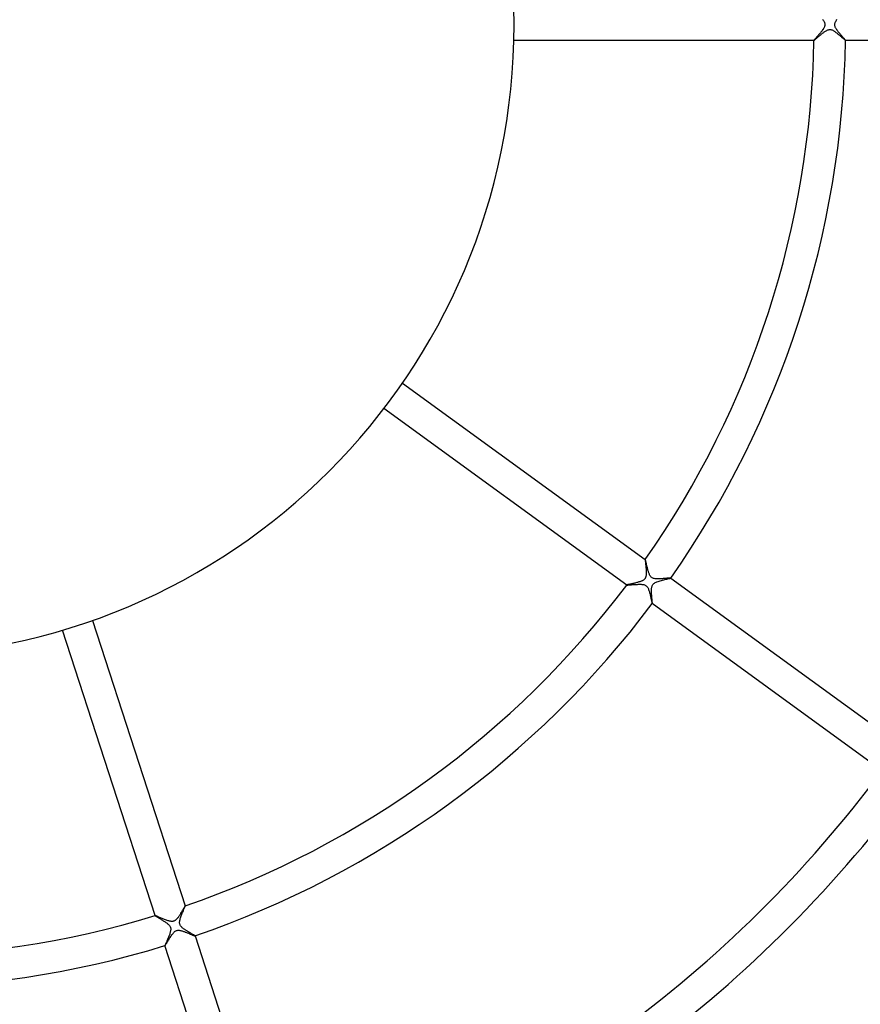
# Model space of a CAD drawing. Header units: millimetres. Extents: x -660 to 660, y -630 to 630.
# Tile 75 of 125: x 17 to 124, y -124 to 1. Entities that reach past the tile are written whole.
import ezdxf

# ---------------------------------------------------------------- set-up
doc = ezdxf.new("R2010")
doc.units = ezdxf.units.MM
doc.layers.add('HIDDEN', color=7, linetype='Continuous')
doc.layers.add('THICK', color=7, linetype='Continuous')

msp = doc.modelspace()

# ---------------------------------------------------------------- linework, layer by layer
at = {"layer": 'HIDDEN'}
for p, q in [((119.07, 0.71), (119.13, 0.62)), ((119.13, 0.62), (119.19, 0.54)), ((119.19, 0.54), (119.24, 0.45)), ((119.24, 0.45), (119.28, 0.37)), ((119.28, 0.37), (119.31, 0.3)), ((119.31, 0.3), (119.34, 0.23)), ((119.34, 0.23), (119.36, 0.16)), ((119.36, 0.16), (119.37, 0.11)), ((119.37, 0.11), (119.37, 0.05)), ((119.37, 0.05), (119.38, 0)), ((119.38, 0), (119.37, -0.05)), ((120.62, 0), (120.63, 0.05)), ((120.63, 0.1), (120.64, 0.16)), ((120.63, 0.05), (120.63, 0.1)), ((120.64, 0.16), (120.66, 0.21)), ((120.66, 0.21), (120.68, 0.27)), ((120.68, 0.27), (120.71, 0.34)), ((120.71, 0.34), (120.74, 0.41)), ((120.74, 0.41), (120.79, 0.5)), ((120.79, 0.5), (120.84, 0.58)), ((120.84, 0.58), (120.9, 0.67)), ((118.66, -1.21), (118.58, -1.3)), ((118.73, -1.13), (118.66, -1.21)), ((118.81, -1.04), (118.73, -1.13)), ((118.88, -0.95), (118.81, -1.04)), ((118.95, -0.86), (118.88, -0.95)), ((119.02, -0.77), (118.95, -0.86)), ((119.09, -0.68), (119.02, -0.77)), ((119.15, -0.6), (119.09, -0.68)), ((119.2, -0.51), (119.15, -0.6)), ((119.25, -0.43), (119.2, -0.51)), ((119.29, -0.35), (119.25, -0.43)), ((119.32, -0.28), (119.29, -0.35)), ((119.34, -0.21), (119.32, -0.28)), ((119.36, -0.16), (119.34, -0.21)), ((119.37, -0.11), (119.36, -0.16)), ((119.37, -0.05), (119.37, -0.11)), ((120.63, -0.06), (120.62, 0)), ((120.63, -0.11), (120.63, -0.06)), ((120.65, -0.17), (120.63, -0.11)), ((120.67, -0.24), (120.65, -0.17)), ((120.69, -0.31), (120.67, -0.24)), ((120.73, -0.39), (120.69, -0.31)), ((120.77, -0.47), (120.73, -0.39)), ((120.82, -0.55), (120.77, -0.47)), ((120.88, -0.64), (120.82, -0.55)), ((120.94, -0.73), (120.88, -0.64)), ((121.01, -0.81), (120.94, -0.73)), ((121.07, -0.9), (121.01, -0.81)), ((121.14, -0.99), (121.07, -0.9)), ((121.22, -1.08), (121.14, -0.99)), ((121.29, -1.17), (121.22, -1.08)), ((121.36, -1.26), (121.29, -1.17)), ((117.99, -1.99), (117.98, -2)), ((117.98, -2), (117.98, -2)), ((117.98, -2), (117.98, -2)), ((117.98, -2), (117.98, -2)), ((117.98, -2), (117.98, -2)), ((117.98, -2), (117.98, -2)), ((117.98, -2), (117.99, -2)), ((118, -1.97), (117.99, -1.99)), ((118.02, -1.94), (118, -1.97)), ((118.05, -1.9), (118.02, -1.94)), ((118.09, -1.86), (118.05, -1.9)), ((118.14, -1.8), (118.09, -1.86)), ((118.19, -1.75), (118.14, -1.8)), ((118.25, -1.68), (118.19, -1.75)), ((118.31, -1.61), (118.25, -1.68)), ((118.37, -1.54), (118.31, -1.61)), ((118.44, -1.46), (118.37, -1.54)), ((118.51, -1.38), (118.44, -1.46)), ((118.58, -1.3), (118.51, -1.38)), ((121.44, -1.34), (121.36, -1.26)), ((121.5, -1.42), (121.44, -1.34)), ((121.57, -1.5), (121.5, -1.42)), ((121.63, -1.57), (121.57, -1.5)), ((121.69, -1.64), (121.63, -1.57)), ((121.75, -1.7), (121.69, -1.64)), ((121.8, -1.76), (121.75, -1.7)), ((121.85, -1.82), (121.8, -1.76)), ((121.89, -1.87), (121.85, -1.82)), ((121.92, -1.91), (121.89, -1.87)), ((121.95, -1.94), (121.92, -1.91)), ((121.97, -1.97), (121.95, -1.94)), ((121.98, -1.99), (121.97, -1.97)), ((121.98, -2), (121.98, -1.99)), ((121.98, -2), (121.98, -2)), ((121.98, -2), (121.98, -2)), ((121.98, -2), (121.98, -2)), ((121.98, -2), (121.98, -2)), ((121.98, -2), (121.98, -2)), ((121.98, -2), (121.98, -2)), ((96.63, -67.73), (96.62, -67.73)), ((96.62, -67.73), (96.62, -67.73)), ((96.62, -67.73), (96.62, -67.75)), ((96.62, -67.75), (96.62, -67.78)), ((96.62, -67.78), (96.62, -67.82)), ((96.62, -67.82), (96.63, -67.88)), ((96.63, -67.73), (96.63, -67.73)), ((96.63, -67.73), (96.63, -67.73)), ((96.63, -67.73), (96.63, -67.73)), ((96.63, -67.73), (96.63, -67.73)), ((96.63, -67.88), (96.63, -67.95)), ((96.63, -67.95), (96.64, -68.04)), ((96.64, -68.04), (96.65, -68.13)), ((96.65, -68.13), (96.66, -68.23)), ((96.66, -68.23), (96.67, -68.34)), ((96.67, -68.34), (96.68, -68.45)), ((96.68, -68.45), (96.69, -68.57)), ((96.69, -68.57), (96.7, -68.69)), ((96.7, -68.69), (96.71, -68.81)), ((96.71, -68.81), (96.72, -68.94)), ((96.73, -69.74), (96.71, -69.84)), ((96.72, -68.94), (96.73, -69.06)), ((96.73, -69.06), (96.74, -69.18)), ((96.74, -69.64), (96.73, -69.74)), ((96.74, -69.18), (96.74, -69.3)), ((96.74, -69.3), (96.74, -69.42)), ((96.74, -69.42), (96.74, -69.53)), ((96.74, -69.53), (96.74, -69.64)), ((94.3, -70.95), (94.28, -70.96)), ((94.28, -70.96), (94.28, -70.97)), ((94.28, -70.96), (94.28, -70.96)), ((94.28, -70.97), (94.28, -70.97)), ((94.28, -70.97), (94.28, -70.97)), ((94.28, -70.97), (94.28, -70.97)), ((94.28, -70.97), (94.28, -70.97)), ((94.28, -70.97), (94.28, -70.97)), ((94.33, -70.94), (94.3, -70.95)), ((94.36, -70.94), (94.33, -70.94)), ((94.4, -70.92), (94.36, -70.94)), ((94.45, -70.91), (94.4, -70.92)), ((94.51, -70.9), (94.45, -70.91)), ((94.58, -70.89), (94.51, -70.9)), ((94.65, -70.87), (94.58, -70.89)), ((94.72, -70.85), (94.65, -70.87)), ((94.8, -70.84), (94.72, -70.85)), ((94.89, -70.82), (94.8, -70.84)), ((94.98, -70.8), (94.89, -70.82)), ((95.07, -70.78), (94.98, -70.8)), ((95.16, -70.76), (95.07, -70.78)), ((95.26, -70.73), (95.16, -70.76)), ((95.36, -70.71), (95.26, -70.73)), ((95.45, -70.69), (95.36, -70.71)), ((95.55, -70.66), (95.45, -70.69)), ((95.65, -70.64), (95.55, -70.66)), ((95.74, -70.61), (95.65, -70.64)), ((95.83, -70.58), (95.74, -70.61)), ((95.92, -70.56), (95.83, -70.58)), ((96.01, -70.53), (95.92, -70.56)), ((96.09, -70.49), (96.01, -70.53)), ((96.17, -70.46), (96.09, -70.49)), ((96.25, -70.43), (96.17, -70.46)), ((96.32, -70.39), (96.25, -70.43)), ((96.38, -70.35), (96.32, -70.39)), ((96.43, -70.32), (96.38, -70.35)), ((96.47, -70.28), (96.43, -70.32)), ((96.5, -70.25), (96.47, -70.28)), ((96.54, -70.21), (96.5, -70.25)), ((96.57, -70.18), (96.54, -70.21)), ((96.6, -70.13), (96.57, -70.18)), ((96.63, -70.09), (96.6, -70.13)), ((96.65, -70.04), (96.63, -70.09)), ((96.67, -69.98), (96.65, -70.04)), ((96.69, -69.92), (96.67, -69.98)), ((96.71, -69.84), (96.69, -69.92)), ((97.48, -71.13), (97.51, -71.05)), ((97.51, -71.05), (97.54, -70.97)), ((97.54, -70.97), (97.59, -70.9)), ((97.59, -70.9), (97.64, -70.84)), ((97.64, -70.84), (97.7, -70.78)), ((97.7, -70.78), (97.78, -70.72)), ((97.78, -70.72), (97.87, -70.66)), ((97.87, -70.66), (97.99, -70.61)), ((97.99, -70.61), (98.11, -70.56)), ((98.11, -70.56), (98.24, -70.51)), ((98.24, -70.51), (98.38, -70.47)), ((98.38, -70.47), (98.52, -70.43)), ((98.52, -70.43), (98.66, -70.39)), ((98.66, -70.39), (98.81, -70.35)), ((98.81, -70.35), (98.96, -70.31)), ((98.96, -70.31), (99.1, -70.28)), ((99.1, -70.28), (99.24, -70.24)), ((99.24, -70.24), (99.37, -70.21)), ((99.37, -70.21), (99.49, -70.19)), ((99.49, -70.19), (99.59, -70.16)), ((99.59, -70.16), (99.68, -70.14)), ((99.68, -70.14), (99.75, -70.12)), ((99.75, -70.12), (99.81, -70.11)), ((99.81, -70.11), (99.85, -70.09)), ((99.85, -70.09), (99.86, -70.08)), ((99.86, -70.08), (99.86, -70.08)), ((99.86, -70.08), (99.86, -70.08)), ((99.86, -70.08), (99.86, -70.08)), ((99.86, -70.08), (99.86, -70.08)), ((99.86, -70.08), (99.86, -70.08)), ((99.86, -70.08), (99.86, -70.08)), ((97.42, -71.5), (97.43, -71.44)), ((97.42, -71.57), (97.42, -71.5)), ((97.42, -71.64), (97.42, -71.57)), ((97.42, -71.71), (97.42, -71.64)), ((97.42, -71.79), (97.42, -71.71)), ((97.42, -71.86), (97.42, -71.79)), ((97.42, -71.94), (97.42, -71.86)), ((97.43, -72.01), (97.42, -71.94)), ((97.43, -71.37), (97.44, -71.29)), ((97.43, -71.44), (97.43, -71.37)), ((97.43, -72.09), (97.43, -72.01)), ((97.43, -72.17), (97.43, -72.09)), ((97.44, -72.25), (97.43, -72.17)), ((97.44, -71.29), (97.46, -71.21)), ((97.44, -72.32), (97.44, -72.25)), ((97.46, -71.21), (97.48, -71.13)), ((97.45, -72.39), (97.44, -72.32)), ((97.46, -72.47), (97.45, -72.39)), ((97.46, -72.54), (97.46, -72.47)), ((97.47, -72.61), (97.46, -72.54)), ((97.47, -72.68), (97.47, -72.61)), ((97.48, -72.74), (97.47, -72.68)), ((97.48, -72.8), (97.48, -72.74)), ((97.49, -72.86), (97.48, -72.8)), ((97.49, -72.92), (97.49, -72.86)), ((97.5, -72.98), (97.49, -72.92)), ((97.5, -73.03), (97.5, -72.98)), ((97.51, -73.08), (97.5, -73.03)), ((97.51, -73.12), (97.51, -73.08)), ((97.51, -73.16), (97.51, -73.12)), ((97.51, -73.2), (97.51, -73.16)), ((97.52, -73.23), (97.51, -73.2)), ((97.51, -73.32), (97.52, -73.31)), ((97.51, -73.32), (97.51, -73.32)), ((97.51, -73.32), (97.51, -73.32)), ((97.51, -73.32), (97.51, -73.32)), ((97.51, -73.32), (97.51, -73.32)), ((97.51, -73.32), (97.51, -73.32)), ((97.51, -73.32), (97.51, -73.32)), ((97.52, -73.26), (97.52, -73.23)), ((97.52, -73.28), (97.52, -73.26)), ((97.52, -73.3), (97.52, -73.28)), ((97.52, -73.31), (97.52, -73.3)), ((37.98, -112.21), (37.94, -112.27)), ((38.02, -112.15), (37.98, -112.21)), ((38.05, -112.09), (38.02, -112.15)), ((38.09, -112.03), (38.05, -112.09)), ((38.12, -111.97), (38.09, -112.03)), ((38.15, -111.92), (38.12, -111.97)), ((38.18, -111.87), (38.15, -111.92)), ((38.21, -111.82), (38.18, -111.87)), ((38.23, -111.78), (38.21, -111.82)), ((38.26, -111.74), (38.23, -111.78)), ((38.28, -111.7), (38.26, -111.74)), ((38.3, -111.67), (38.28, -111.7)), ((38.32, -111.64), (38.3, -111.67)), ((38.33, -111.62), (38.32, -111.64)), ((38.34, -111.61), (38.33, -111.62)), ((38.35, -111.6), (38.34, -111.61)), ((38.36, -111.59), (38.35, -111.6)), ((38.36, -111.59), (38.36, -111.59)), ((38.36, -111.59), (38.36, -111.59)), ((38.36, -111.59), (38.36, -111.59)), ((38.36, -111.59), (38.36, -111.59)), ((38.36, -111.59), (38.36, -111.59)), ((38.36, -111.59), (38.36, -111.59)), ((34.56, -112.83), (34.56, -112.83)), ((34.56, -112.83), (34.56, -112.83)), ((34.56, -112.83), (34.56, -112.83)), ((34.56, -112.83), (34.56, -112.83)), ((34.56, -112.83), (34.56, -112.83)), ((34.56, -112.83), (34.56, -112.83)), ((34.57, -112.83), (34.56, -112.83)), ((34.59, -112.83), (34.57, -112.83)), ((34.63, -112.85), (34.59, -112.83)), ((34.67, -112.86), (34.63, -112.85)), ((34.73, -112.89), (34.67, -112.86)), ((34.79, -112.91), (34.73, -112.89)), ((34.86, -112.94), (34.79, -112.91)), ((34.94, -112.98), (34.86, -112.94)), ((35.03, -113.02), (34.94, -112.98)), ((35.12, -113.06), (35.03, -113.02)), ((35.22, -113.1), (35.12, -113.06)), ((35.32, -113.14), (35.22, -113.1)), ((35.42, -113.19), (35.32, -113.14)), ((35.53, -113.23), (35.42, -113.19)), ((35.64, -113.28), (35.53, -113.23)), ((35.75, -113.32), (35.64, -113.28)), ((35.86, -113.37), (35.75, -113.32)), ((35.97, -113.41), (35.86, -113.37)), ((36.07, -113.44), (35.97, -113.41)), ((36.18, -113.48), (36.07, -113.44)), ((37.09, -113.43), (37.04, -113.46)), ((37.14, -113.39), (37.09, -113.43)), ((37.18, -113.35), (37.14, -113.39)), ((37.23, -113.31), (37.18, -113.35)), ((37.27, -113.26), (37.23, -113.31)), ((37.32, -113.21), (37.27, -113.26)), ((37.36, -113.16), (37.32, -113.21)), ((37.4, -113.1), (37.36, -113.16)), ((37.45, -113.05), (37.4, -113.1)), ((37.49, -112.99), (37.45, -113.05)), ((37.53, -112.93), (37.49, -112.99)), ((37.57, -112.87), (37.53, -112.93)), ((37.62, -112.81), (37.57, -112.87)), ((37.66, -112.74), (37.62, -112.81)), ((37.7, -112.68), (37.66, -112.74)), ((37.74, -112.61), (37.7, -112.68)), ((37.78, -112.54), (37.74, -112.61)), ((37.82, -112.47), (37.78, -112.54)), ((37.87, -112.41), (37.82, -112.47)), ((37.91, -112.34), (37.87, -112.41)), ((37.94, -112.27), (37.91, -112.34)), ((36.28, -113.51), (36.18, -113.48)), ((36.38, -113.53), (36.28, -113.51)), ((36.48, -113.55), (36.38, -113.53)), ((36.57, -113.56), (36.48, -113.55)), ((36.65, -113.57), (36.57, -113.56)), ((36.71, -113.57), (36.65, -113.57)), ((36.77, -113.56), (36.71, -113.57)), ((36.82, -113.55), (36.77, -113.56)), ((36.88, -113.54), (36.82, -113.55)), ((36.93, -113.52), (36.88, -113.54)), ((36.99, -113.49), (36.93, -113.52)), ((37.04, -113.46), (36.99, -113.49)), ((37.26, -114.72), (37.35, -114.7)), ((37.35, -114.7), (37.43, -114.69)), ((37.43, -114.69), (37.51, -114.69)), ((37.51, -114.69), (37.59, -114.69)), ((37.59, -114.69), (37.67, -114.7)), ((37.67, -114.7), (37.75, -114.71)), ((36.18, -116.02), (36.24, -115.92)), ((36.24, -115.92), (36.31, -115.81)), ((36.31, -115.81), (36.38, -115.7)), ((36.38, -115.7), (36.45, -115.59)), ((36.45, -115.59), (36.52, -115.48)), ((36.52, -115.48), (36.59, -115.37)), ((36.59, -115.37), (36.66, -115.27)), ((36.66, -115.27), (36.74, -115.17)), ((36.74, -115.17), (36.81, -115.09)), ((36.81, -115.09), (36.88, -115)), ((36.88, -115), (36.95, -114.93)), ((36.95, -114.93), (37.02, -114.86)), ((37.02, -114.86), (37.1, -114.81)), ((37.1, -114.81), (37.18, -114.76)), ((37.18, -114.76), (37.26, -114.72)), ((37.75, -114.71), (37.82, -114.73)), ((37.82, -114.73), (37.9, -114.75)), ((37.9, -114.75), (37.97, -114.77)), ((37.97, -114.77), (38.05, -114.79)), ((38.05, -114.79), (38.13, -114.82)), ((38.13, -114.82), (38.21, -114.85)), ((38.21, -114.85), (38.29, -114.88)), ((38.29, -114.88), (38.37, -114.91)), ((38.37, -114.91), (38.45, -114.94)), ((38.45, -114.94), (38.53, -114.97)), ((38.53, -114.97), (38.61, -115)), ((38.61, -115), (38.69, -115.03)), ((38.69, -115.03), (38.77, -115.07)), ((38.77, -115.07), (38.84, -115.1)), ((38.84, -115.1), (38.92, -115.13)), ((38.92, -115.13), (38.99, -115.16)), ((38.99, -115.16), (39.06, -115.18)), ((39.06, -115.18), (39.12, -115.21)), ((39.12, -115.21), (39.18, -115.24)), ((39.18, -115.24), (39.24, -115.26)), ((39.24, -115.26), (39.29, -115.29)), ((39.29, -115.29), (39.35, -115.31)), ((39.35, -115.31), (39.39, -115.33)), ((39.39, -115.33), (39.43, -115.34)), ((39.43, -115.34), (39.47, -115.36)), ((39.47, -115.36), (39.51, -115.37)), ((39.51, -115.37), (39.53, -115.38)), ((39.53, -115.38), (39.56, -115.39)), ((39.56, -115.39), (39.58, -115.39)), ((39.58, -115.39), (39.59, -115.4)), ((39.59, -115.4), (39.59, -115.4)), ((39.59, -115.4), (39.6, -115.4)), ((39.6, -115.4), (39.6, -115.39)), ((39.6, -115.39), (39.6, -115.39)), ((39.6, -115.39), (39.6, -115.39)), ((39.6, -115.39), (39.6, -115.39)), ((39.6, -115.4), (39.6, -115.4)), ((35.79, -116.63), (35.79, -116.63)), ((35.79, -116.63), (35.79, -116.63)), ((35.79, -116.63), (35.79, -116.63)), ((35.79, -116.63), (35.79, -116.63)), ((35.79, -116.63), (35.79, -116.63)), ((35.79, -116.63), (35.8, -116.63)), ((35.8, -116.63), (35.81, -116.62)), ((35.81, -116.62), (35.83, -116.6)), ((35.83, -116.6), (35.85, -116.56)), ((35.85, -116.56), (35.88, -116.51)), ((35.88, -116.51), (35.92, -116.45)), ((35.92, -116.45), (35.97, -116.38)), ((35.97, -116.38), (36.01, -116.3)), ((36.01, -116.3), (36.07, -116.21)), ((36.07, -116.21), (36.12, -116.12)), ((36.12, -116.12), (36.18, -116.02))]:
    msp.add_line(p, q, dxfattribs=at)
at = {"layer": 'THICK'}
for p, q in [((118.84, -1.28), (118.91, -1.22)), ((118.91, -1.22), (118.99, -1.16)), ((118.99, -1.16), (119.07, -1.1)), ((119.07, -1.1), (119.15, -1.04)), ((119.15, -1.04), (119.22, -0.98)), ((119.22, -0.98), (119.3, -0.92)), ((119.3, -0.92), (119.38, -0.87)), ((119.38, -0.87), (119.45, -0.82)), ((119.45, -0.82), (119.53, -0.77)), ((119.53, -0.77), (119.6, -0.73)), ((119.6, -0.73), (119.68, -0.7)), ((119.68, -0.7), (119.75, -0.67)), ((119.75, -0.67), (119.82, -0.65)), ((119.82, -0.65), (119.9, -0.63)), ((119.9, -0.63), (119.98, -0.62)), ((119.98, -0.62), (120.06, -0.63)), ((120.06, -0.63), (120.14, -0.64)), ((120.14, -0.64), (120.21, -0.66)), ((120.21, -0.66), (120.29, -0.68)), ((120.29, -0.68), (120.36, -0.72)), ((120.36, -0.72), (120.43, -0.75)), ((120.43, -0.75), (120.5, -0.8)), ((120.5, -0.8), (120.57, -0.84)), ((120.57, -0.84), (120.64, -0.89)), ((120.64, -0.89), (120.71, -0.94)), ((120.71, -0.94), (120.78, -0.99)), ((120.78, -0.99), (120.85, -1.04)), ((120.85, -1.04), (120.92, -1.1)), ((120.92, -1.1), (120.99, -1.16)), ((120.99, -1.16), (121.07, -1.22)), ((121.07, -1.22), (121.14, -1.28)), ((117.99, -2), (79.97, -2)), ((117.99, -2), (118.01, -1.99)), ((117.99, -2), (117.99, -2)), ((118.01, -1.99), (118.03, -1.97)), ((118.03, -1.97), (118.06, -1.95)), ((118.06, -1.95), (118.1, -1.92)), ((118.1, -1.92), (118.14, -1.89)), ((118.14, -1.89), (118.18, -1.85)), ((118.18, -1.85), (118.23, -1.8)), ((118.23, -1.8), (118.29, -1.76)), ((118.29, -1.76), (118.35, -1.71)), ((118.35, -1.71), (118.41, -1.65)), ((118.41, -1.65), (118.48, -1.59)), ((118.48, -1.59), (118.54, -1.53)), ((118.54, -1.53), (118.62, -1.47)), ((118.62, -1.47), (118.69, -1.41)), ((118.69, -1.41), (118.76, -1.35)), ((118.76, -1.35), (118.84, -1.28)), ((121.14, -1.28), (121.21, -1.34)), ((121.21, -1.34), (121.28, -1.4)), ((121.28, -1.4), (121.35, -1.46)), ((121.35, -1.46), (121.42, -1.52)), ((121.42, -1.52), (121.48, -1.58)), ((121.48, -1.58), (121.54, -1.63)), ((121.54, -1.63), (121.6, -1.68)), ((121.6, -1.68), (121.66, -1.73)), ((121.66, -1.73), (121.71, -1.78)), ((121.71, -1.78), (121.76, -1.82)), ((121.76, -1.82), (121.81, -1.86)), ((121.81, -1.86), (121.85, -1.9)), ((121.85, -1.9), (121.88, -1.93)), ((121.88, -1.93), (121.91, -1.95)), ((121.91, -1.95), (121.94, -1.97)), ((121.94, -1.97), (121.96, -1.99)), ((121.96, -1.99), (121.97, -2)), ((121.97, -2), (121.98, -2)), ((157.99, -2), (121.98, -2)), ((65.88, -45.39), (96.63, -67.73)), ((94.28, -70.97), (63.53, -48.63)), ((96.63, -67.74), (96.63, -67.73)), ((96.64, -67.76), (96.63, -67.74)), ((96.65, -67.78), (96.64, -67.76)), ((96.66, -67.81), (96.65, -67.78)), ((96.67, -67.85), (96.66, -67.81)), ((96.68, -67.9), (96.67, -67.85)), ((96.69, -67.95), (96.68, -67.9)), ((96.71, -68.02), (96.69, -67.95)), ((96.72, -68.08), (96.71, -68.02)), ((96.74, -68.15), (96.72, -68.08)), ((96.76, -68.23), (96.74, -68.15)), ((96.78, -68.31), (96.76, -68.23)), ((96.8, -68.4), (96.78, -68.31)), ((96.82, -68.49), (96.8, -68.4)), ((96.84, -68.58), (96.82, -68.49)), ((96.86, -68.68), (96.84, -68.58)), ((96.89, -68.77), (96.86, -68.68)), ((96.91, -68.87), (96.89, -68.77)), ((96.94, -68.97), (96.91, -68.87)), ((96.96, -69.07), (96.94, -68.97)), ((96.99, -69.16), (96.96, -69.07)), ((97.02, -69.26), (96.99, -69.16)), ((97.05, -69.35), (97.02, -69.26)), ((97.08, -69.43), (97.05, -69.35)), ((97.11, -69.52), (97.08, -69.43)), ((97.14, -69.6), (97.11, -69.52)), ((97.18, -69.68), (97.14, -69.6)), ((97.22, -69.76), (97.18, -69.68)), ((97.27, -69.84), (97.22, -69.76)), ((94.28, -70.97), (94.29, -70.97)), ((94.29, -70.97), (94.31, -70.97)), ((94.31, -70.97), (94.34, -70.97)), ((94.34, -70.97), (94.38, -70.97)), ((94.38, -70.97), (94.43, -70.97)), ((94.43, -70.97), (94.48, -70.96)), ((94.48, -70.96), (94.55, -70.96)), ((94.55, -70.96), (94.62, -70.95)), ((94.62, -70.95), (94.69, -70.95)), ((94.69, -70.95), (94.77, -70.94)), ((94.77, -70.94), (94.86, -70.93)), ((94.86, -70.93), (94.95, -70.92)), ((94.95, -70.92), (95.04, -70.92)), ((95.04, -70.92), (95.14, -70.91)), ((95.14, -70.91), (95.24, -70.9)), ((95.24, -70.9), (95.34, -70.89)), ((95.34, -70.89), (95.44, -70.89)), ((95.44, -70.89), (95.54, -70.88)), ((95.54, -70.88), (95.64, -70.88)), ((95.64, -70.88), (95.73, -70.87)), ((95.73, -70.87), (95.83, -70.87)), ((95.83, -70.87), (95.92, -70.87)), ((95.92, -70.87), (96.01, -70.87)), ((96.01, -70.87), (96.1, -70.87)), ((96.1, -70.87), (96.18, -70.88)), ((96.18, -70.88), (96.27, -70.89)), ((96.27, -70.89), (96.36, -70.9)), ((96.36, -70.9), (96.44, -70.92)), ((96.44, -70.92), (96.52, -70.94)), ((96.52, -70.94), (96.6, -70.97)), ((96.6, -70.97), (96.67, -71.01)), ((96.67, -71.01), (96.73, -71.05)), ((96.73, -71.05), (96.78, -71.1)), ((97.32, -69.91), (97.27, -69.84)), ((97.38, -69.97), (97.32, -69.91)), ((97.44, -70.02), (97.38, -69.97)), ((97.51, -70.07), (97.44, -70.02)), ((97.58, -70.1), (97.51, -70.07)), ((97.67, -70.14), (97.58, -70.1)), ((97.77, -70.16), (97.67, -70.14)), ((97.87, -70.18), (97.77, -70.16)), ((97.97, -70.19), (97.87, -70.18)), ((98.08, -70.19), (97.97, -70.19)), ((98.19, -70.2), (98.08, -70.19)), ((98.3, -70.19), (98.19, -70.2)), ((98.42, -70.19), (98.3, -70.19)), ((98.54, -70.19), (98.42, -70.19)), ((98.66, -70.18), (98.54, -70.19)), ((98.79, -70.17), (98.66, -70.18)), ((98.91, -70.16), (98.79, -70.17)), ((99.03, -70.15), (98.91, -70.16)), ((99.15, -70.14), (99.03, -70.15)), ((99.26, -70.13), (99.15, -70.14)), ((99.37, -70.11), (99.26, -70.13)), ((99.47, -70.1), (99.37, -70.11)), ((99.56, -70.1), (99.47, -70.1)), ((99.64, -70.09), (99.56, -70.1)), ((99.71, -70.08), (99.64, -70.09)), ((99.77, -70.08), (99.71, -70.08)), ((99.82, -70.08), (99.77, -70.08)), ((99.85, -70.08), (99.82, -70.08)), ((99.86, -70.08), (99.85, -70.08)), ((99.86, -70.08), (128.99, -91.25)), ((96.78, -71.1), (96.84, -71.15)), ((96.84, -71.15), (96.89, -71.22)), ((96.89, -71.22), (96.94, -71.3)), ((96.94, -71.3), (96.98, -71.38)), ((96.98, -71.38), (97.02, -71.46)), ((97.02, -71.46), (97.05, -71.55)), ((97.05, -71.55), (97.09, -71.64)), ((97.09, -71.64), (97.12, -71.73)), ((97.12, -71.73), (97.15, -71.83)), ((97.15, -71.83), (97.17, -71.93)), ((97.17, -71.93), (97.2, -72.03)), ((97.2, -72.03), (97.23, -72.14)), ((97.23, -72.14), (97.25, -72.24)), ((97.25, -72.24), (97.28, -72.35)), ((97.28, -72.35), (97.3, -72.45)), ((97.3, -72.45), (97.33, -72.55)), ((97.33, -72.55), (97.35, -72.65)), ((97.35, -72.65), (97.37, -72.74)), ((97.37, -72.74), (97.39, -72.83)), ((97.39, -72.83), (97.41, -72.91)), ((97.41, -72.91), (97.42, -72.99)), ((97.42, -72.99), (97.44, -73.06)), ((97.44, -73.06), (97.45, -73.12)), ((97.45, -73.12), (97.47, -73.18)), ((97.47, -73.18), (97.48, -73.22)), ((97.48, -73.22), (97.49, -73.26)), ((97.49, -73.26), (97.5, -73.29)), ((97.5, -73.29), (97.5, -73.31)), ((97.5, -73.31), (97.51, -73.32)), ((126.64, -94.48), (97.51, -73.32)), ((26.62, -75.44), (38.36, -111.59)), ((34.56, -112.83), (22.81, -76.68)), ((38.08, -112.31), (38.12, -112.2)), ((38.12, -112.2), (38.16, -112.1)), ((38.16, -112.1), (38.2, -112.01)), ((38.2, -112.01), (38.24, -111.92)), ((38.24, -111.92), (38.27, -111.84)), ((38.27, -111.84), (38.3, -111.78)), ((38.3, -111.78), (38.32, -111.72)), ((38.32, -111.72), (38.34, -111.67)), ((38.34, -111.67), (38.35, -111.63)), ((38.35, -111.63), (38.36, -111.61)), ((38.36, -111.61), (38.36, -111.59)), ((34.56, -112.83), (34.56, -112.84)), ((34.56, -112.84), (34.58, -112.85)), ((34.58, -112.85), (34.61, -112.87)), ((34.61, -112.87), (34.64, -112.89)), ((34.64, -112.89), (34.68, -112.92)), ((34.68, -112.92), (34.73, -112.95)), ((34.73, -112.95), (34.79, -112.99)), ((34.79, -112.99), (34.85, -113.02)), ((34.85, -113.02), (34.92, -113.07)), ((34.92, -113.07), (34.99, -113.11)), ((34.99, -113.11), (35.07, -113.16)), ((35.07, -113.16), (35.15, -113.2)), ((35.15, -113.2), (35.23, -113.25)), ((35.23, -113.25), (35.32, -113.31)), ((35.32, -113.31), (35.4, -113.36)), ((35.4, -113.36), (35.49, -113.41)), ((35.49, -113.41), (35.58, -113.47)), ((37.66, -113.53), (37.67, -113.43)), ((37.67, -113.43), (37.7, -113.32)), ((37.7, -113.32), (37.73, -113.21)), ((37.73, -113.21), (37.77, -113.1)), ((37.77, -113.1), (37.81, -112.98)), ((37.81, -112.98), (37.85, -112.87)), ((37.85, -112.87), (37.89, -112.76)), ((37.89, -112.76), (37.94, -112.64)), ((37.94, -112.64), (37.98, -112.53)), ((37.98, -112.53), (38.03, -112.42)), ((38.03, -112.42), (38.08, -112.31)), ((35.58, -113.47), (35.66, -113.52)), ((35.66, -113.52), (35.75, -113.58)), ((35.75, -113.58), (35.83, -113.63)), ((35.83, -113.63), (35.91, -113.69)), ((35.91, -113.69), (35.98, -113.74)), ((35.98, -113.74), (36.05, -113.79)), ((36.05, -113.79), (36.12, -113.85)), ((36.12, -113.85), (36.19, -113.9)), ((36.19, -113.9), (36.25, -113.96)), ((36.25, -113.96), (36.31, -114.03)), ((36.31, -114.03), (36.37, -114.09)), ((36.37, -114.09), (36.41, -114.16)), ((36.41, -114.16), (36.45, -114.23)), ((36.45, -114.23), (36.48, -114.3)), ((36.48, -114.3), (36.5, -114.37)), ((36.51, -114.7), (36.49, -114.8)), ((36.5, -114.37), (36.52, -114.45)), ((36.52, -114.61), (36.51, -114.7)), ((36.52, -114.45), (36.52, -114.53)), ((36.52, -114.53), (36.52, -114.61)), ((37.64, -113.63), (37.66, -113.53)), ((37.64, -113.71), (37.64, -113.63)), ((37.65, -113.79), (37.64, -113.71)), ((37.66, -113.86), (37.65, -113.79)), ((37.67, -113.92), (37.66, -113.86)), ((37.7, -113.98), (37.67, -113.92)), ((37.72, -114.05), (37.7, -113.98)), ((37.76, -114.11), (37.72, -114.05)), ((37.8, -114.16), (37.76, -114.11)), ((37.84, -114.21), (37.8, -114.16)), ((37.89, -114.26), (37.84, -114.21)), ((37.94, -114.31), (37.89, -114.26)), ((37.99, -114.36), (37.94, -114.31)), ((38.04, -114.4), (37.99, -114.36)), ((38.1, -114.45), (38.04, -114.4)), ((38.16, -114.49), (38.1, -114.45)), ((38.22, -114.54), (38.16, -114.49)), ((38.29, -114.58), (38.22, -114.54)), ((38.36, -114.63), (38.29, -114.58)), ((38.42, -114.67), (38.36, -114.63)), ((38.49, -114.72), (38.42, -114.67)), ((36.08, -115.93), (36.04, -116.02)), ((36.12, -115.84), (36.08, -115.93)), ((36.16, -115.74), (36.12, -115.84)), ((36.2, -115.65), (36.16, -115.74)), ((36.24, -115.55), (36.2, -115.65)), ((36.28, -115.45), (36.24, -115.55)), ((36.32, -115.35), (36.28, -115.45)), ((36.36, -115.26), (36.32, -115.35)), ((36.39, -115.16), (36.36, -115.26)), ((36.42, -115.07), (36.39, -115.16)), ((36.45, -114.98), (36.42, -115.07)), ((36.47, -114.89), (36.45, -114.98)), ((36.49, -114.8), (36.47, -114.89)), ((38.56, -114.76), (38.49, -114.72)), ((38.63, -114.81), (38.56, -114.76)), ((38.7, -114.85), (38.63, -114.81)), ((38.78, -114.89), (38.7, -114.85)), ((38.84, -114.93), (38.78, -114.89)), ((38.91, -114.98), (38.84, -114.93)), ((38.98, -115.02), (38.91, -114.98)), ((39.05, -115.05), (38.98, -115.02)), ((39.11, -115.09), (39.05, -115.05)), ((39.17, -115.13), (39.11, -115.09)), ((39.23, -115.16), (39.17, -115.13)), ((39.29, -115.2), (39.23, -115.16)), ((39.34, -115.23), (39.29, -115.2)), ((39.39, -115.26), (39.34, -115.23)), ((39.43, -115.28), (39.39, -115.26)), ((39.47, -115.31), (39.43, -115.28)), ((39.51, -115.33), (39.47, -115.31)), ((39.54, -115.35), (39.51, -115.33)), ((39.56, -115.36), (39.54, -115.35)), ((39.58, -115.38), (39.56, -115.36)), ((39.59, -115.39), (39.58, -115.38)), ((39.6, -115.39), (39.59, -115.39)), ((39.6, -115.39), (50.72, -149.64)), ((35.8, -116.6), (35.79, -116.62)), ((35.79, -116.62), (35.79, -116.63)), ((46.92, -150.88), (35.79, -116.63)), ((35.81, -116.57), (35.8, -116.6)), ((35.82, -116.54), (35.81, -116.57)), ((35.84, -116.5), (35.82, -116.54)), ((35.86, -116.45), (35.84, -116.5)), ((35.88, -116.39), (35.86, -116.45)), ((35.91, -116.33), (35.88, -116.39)), ((35.94, -116.26), (35.91, -116.33)), ((35.97, -116.18), (35.94, -116.26)), ((36.01, -116.1), (35.97, -116.18)), ((36.04, -116.02), (36.01, -116.1))]:
    msp.add_line(p, q, dxfattribs=at)
for radius, start, end in [(80, 0, 180), (80, 180, 0), (118, 324.9699, 359.03), (122, 324.9381, 359.0618), (118, 288.97, 323.0301), (122, 288.9382, 323.0619), (158, 288.7244, 323.2756), (162, 288.7065, 323.2935), (118, 252.9699, 287.03), (122, 252.9381, 287.0618), (198, 288.578, 323.422), (202, 288.5666, 323.4334)]:
    msp.add_arc((0, 0), radius, start, end, dxfattribs=at)

doc.saveas('drawing.dxf')
